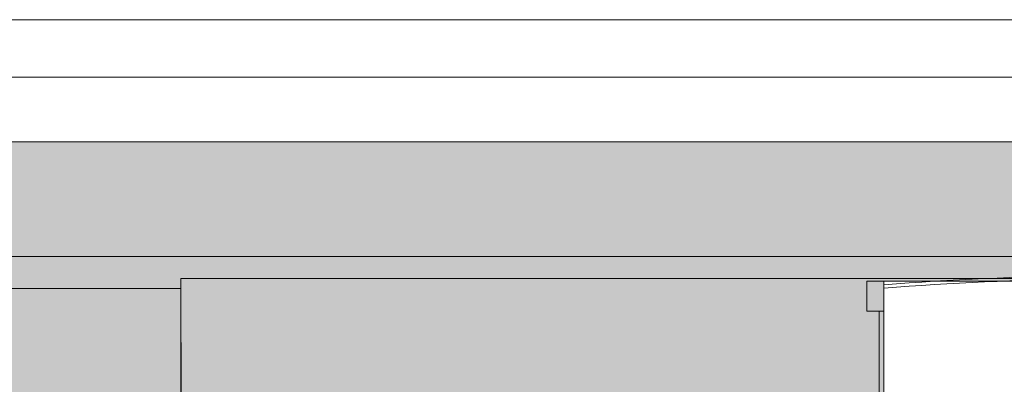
# Model space of a CAD drawing. Header units: millimetres. Extents: x 1516 to 53650, y -1776 to 7865.
# Tile 5 of 37: x 6608 to 9578, y 4621 to 5720. Entities that reach past the tile are written whole.
import ezdxf

# ---------------------------------------------------------------- set-up
doc = ezdxf.new("R2010")
doc.units = ezdxf.units.MM
doc.header["$MEASUREMENT"] = 0
for name, color, linetype in [('2D - Dessin général.AL', 7, 'Continuous'), ('_Constr - Structure.AL', 7, 'Continuous'), ('_Murs - Intérieurs (Porteurs).AL', 7, 'Continuous'), ('Nouveau__Toits - Toitures.AL', 7, 'Continuous'), ('Pour vue 3D seulement.AL', 7, 'Continuous')]:
    doc.layers.add(name, color=color, linetype=linetype)

# ---------------------------------------------------------------- blocks, each defined once
blk = doc.blocks.new('Élément de coupe_9')
at = {"layer": 'Nouveau__Toits - Toitures.AL', "color": 7, "linetype": 'Continuous', "lineweight": 13}
for p, q in [((47435.8, 4946.1), (7093.6, 4940.2)), ((7093.6, 4940.2), (7096.5, 3711.2)), ((7093.6, 4909.7), (7093.6, 4940.2)), ((7093.7, 4719.7), (7093.7, 4721.8))]:
    blk.add_line(p, q, dxfattribs=at)
blk = doc.blocks.new('Élément de coupe_11')
at = {"layer": '_Murs - Intérieurs (Porteurs).AL', "color": 7, "linetype": 'Continuous', "lineweight": 13}
for p, q in [((7093.8, 4806.1), (7093.7, 4806.1)), ((7093.8, 4806.1), (7096.5, 3657.2)), ((7093.7, 4719.7), (7096.5, 3518.7))]:
    blk.add_line(p, q, dxfattribs=at)
blk = doc.blocks.new('Élément de coupe_24')
at = {"layer": '_Constr - Structure.AL', "color": 7, "linetype": 'Continuous', "lineweight": 13}
for p, q in [((53630, 5719.9), (1515.7, 5719.9)), ((53630, 5546.6), (1515.7, 5546.6)), ((53630, 5006.8), (1515.7, 5006.8))]:
    blk.add_line(p, q, dxfattribs=at)
blk = doc.blocks.new('Élément de coupe_36')
at = {"layer": 'Pour vue 3D seulement.AL', "color": 7, "linetype": 'Continuous', "lineweight": 13}
for p, q in [((7093.7, 4909.7), (1676.4, 4909.7)), ((7093.7, 4713.1), (7093.7, 4806.1)), ((7093.7, 3965.3), (7093.7, 4713.1))]:
    blk.add_line(p, q, dxfattribs=at)

msp = doc.modelspace()

# ---------------------------------------------------------------- hatches: boundary and pattern name
at = {"layer": '2D - Dessin général.AL', "linetype": 'Continuous', "lineweight": 5}
h = msp.add_hatch(dxfattribs=at)
h.set_pattern_fill('Herbe', color=8, style=0, pattern_type=2)
h.set_pattern_definition([(90, (0, 0), (-300, 0), [43.3013, -129.9038]), (90, (150, 86.6), (-300, 0), [43.3013, -129.9038]), (30, (0, 0), (-150, 259.8076), [43.3013, -129.9038]), (30, (0, 173.2), (-150, 259.8076), [43.3013, -129.9038]), (150, (0, 0), (150, 259.8076), [43.3013, -129.9038]), (150, (0, 173.2), (150, 259.8076), [43.3013, -129.9038])])
h.paths.add_polyline_path([(53633.309, 5352.242), (2658.598, 5352.242), (2658.598, 4128.02), (9034.81, 4128.02), (9034.81, 4422.29), (9109.393, 4511.43), (9200.931, 4538.807), (9200.931, 4841.527), (9163.886, 4841.527), (9163.886, 4931.591), (9215.068, 4931.591), (10431.132, 4931.591), (10482.315, 4931.591), (10482.315, 4841.527), (10445.141, 4841.527), (10445.141, 4538.845), (10536.808, 4511.43, -0.2368986), (10611.39, 4422.29), (10611.39, 4128.02), (18984.662, 4128.02), (18984.662, 4443.709, -0.23689814), (19059.244, 4532.849), (19150.911, 4560.264), (19150.783, 4841.527), (19113.737, 4841.527), (19113.737, 4931.591), (20432.166, 4931.591), (20432.166, 4841.527), (20395.709, 4841.527), (20394.993, 4560.264), (20482.908, 4533.971, -0.24796748), (20561.242, 4443.709), (20561.242, 4128.02), (28999.989, 4128.02), (28999.989, 4422.581, -0.23897561), (29074.102, 4511.43), (29166.257, 4538.491), (29166.11, 4841.527), (29129.065, 4841.527), (29129.065, 4931.591), (29180.247, 4931.591), (30396.312, 4931.591), (30447.494, 4931.591), (30447.494, 4841.527), (30410.32, 4841.527), (30410.449, 4543.097), (30493.65, 4513.666, -0.22434778), (30576.57, 4422.581), (30576.57, 4128.02), (38977.258, 4128.02), (38977.258, 4422.581, -0.28590937), (39049.363, 4510.616), (39143.526, 4538.491), (39143.379, 4841.527), (39106.334, 4841.527), (39106.334, 4931.591), (39157.516, 4931.591), (40373.58, 4931.591), (40424.763, 4931.591), (40424.763, 4841.527), (40387.589, 4841.527), (40387.717, 4543.097), (40487.276, 4509.108, -0.22959692), (40553.838, 4422.581), (40553.838, 4128.02), (53633.309, 4128.02)])
for points in [[(9215.068, 4841.527), (9163.886, 4841.527), (9163.886, 4931.591), (9215.068, 4931.591)], [(9215.068, 4543.035), (9200.931, 4538.807), (9200.931, 4841.527), (9215.068, 4841.527)]]:
    msp.add_hatch(color=8, dxfattribs=at).paths.add_polyline_path(points)

# ---------------------------------------------------------------- linework, layer by layer
at = {"layer": '2D - Dessin général.AL', "color": 7, "linetype": 'Continuous', "lineweight": 5}
msp.add_line((47667.092, 5352.242), (6717.965, 5352.242), dxfattribs=at)
at = {"layer": '2D - Dessin général.AL', "color": 7, "linetype": 'Continuous', "lineweight": 5, "flags": 128}
msp.add_lwpolyline([(53633.309, 5352.242), (2658.598, 5352.242), (2658.598, 4128.02), (9034.81, 4128.02), (9034.81, 4422.29), (9109.393, 4511.43), (9200.931, 4538.807), (9200.931, 4841.527), (9163.886, 4841.527), (9163.886, 4931.591), (9215.068, 4931.591), (10431.132, 4931.591), (10482.315, 4931.591), (10482.315, 4841.527), (10445.141, 4841.527), (10445.141, 4538.845), (10536.808, 4511.43, -0.2368986), (10611.39, 4422.29), (10611.39, 4128.02), (18984.662, 4128.02)], format="xyb", dxfattribs=at)
for points in [[(9215.068, 4841.527), (9163.886, 4841.527), (9163.886, 4931.591), (9215.068, 4931.591)], [(9215.068, 4543.035), (9200.931, 4538.807), (9200.931, 4841.527), (9215.068, 4841.527)]]:
    msp.add_lwpolyline(points, close=True, dxfattribs=at)
at = {"layer": '2D - Dessin général.AL', "color": 7, "linetype": 'Continuous', "lineweight": 5}
for centre in [(9823.091, -2289.34), (9823.1, -2279.34)]:
    msp.add_arc(centre, 7225.625, 85.1728857, 94.8271143, dxfattribs=at)

# ---------------------------------------------------------------- block references
at = {"layer": '_Constr - Structure.AL', "lineweight": 0}
msp.add_blockref('Élément de coupe_24', (0, 0), dxfattribs=at)
at = {"layer": '_Murs - Intérieurs (Porteurs).AL', "lineweight": 0}
msp.add_blockref('Élément de coupe_11', (0, 0), dxfattribs=at)
at = {"layer": 'Nouveau__Toits - Toitures.AL', "lineweight": 0}
msp.add_blockref('Élément de coupe_9', (0, 0), dxfattribs=at)
at = {"layer": 'Pour vue 3D seulement.AL', "lineweight": 0}
msp.add_blockref('Élément de coupe_36', (0, 0), dxfattribs=at)

doc.saveas('drawing.dxf')
